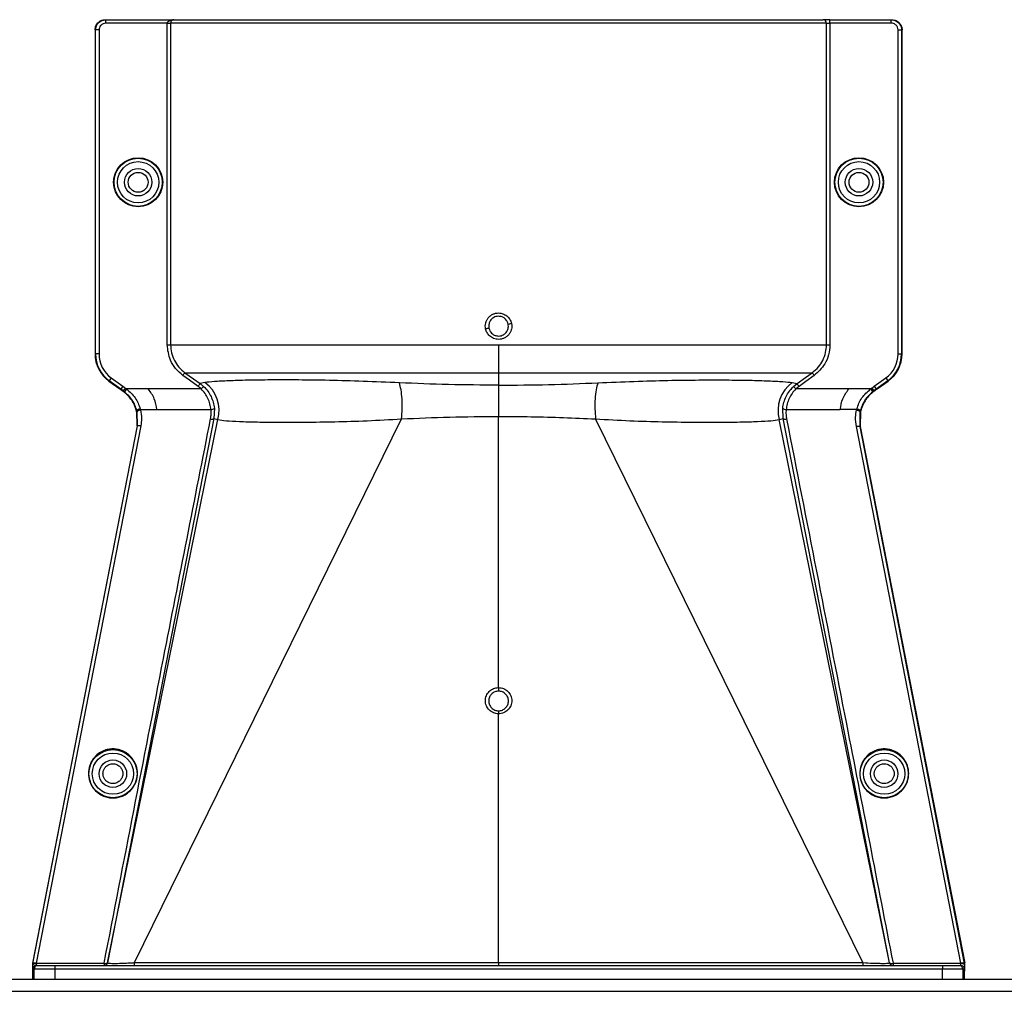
# Model space of a CAD drawing. Header units: inches. Extents: x -3977 to 448, y -4288 to 2176.
# Tile 81 of 206: x -1359 to -1215, y -2988 to -2847. Entities that reach past the tile are written whole.
import ezdxf

# ---------------------------------------------------------------- set-up
doc = ezdxf.new("R2010")
doc.units = ezdxf.units.IN
doc.header["$MEASUREMENT"] = 0

msp = doc.modelspace()

# ---------------------------------------------------------------- linework, layer by layer
at = {"color": 1, "linetype": 'Continuous', "lineweight": 25}
for p, q in [((-1346.367, -2846.698), (-1346.288, -2846.698)), ((-1346.288, -2847.198), (-1346.288, -2846.698)), ((-1346.288, -2846.698), (-1336.386, -2846.698)), ((-1337.335, -2847.198), (-1346.288, -2847.198)), ((-1337.335, -2894.136), (-1337.335, -2847.198)), ((-1337.335, -2847.198), (-1336.836, -2847.198)), ((-1336.836, -2847.198), (-1336.836, -2894.136)), ((-1241.119, -2847.198), (-1336.836, -2847.198)), ((-1336.386, -2846.698), (-1241.619, -2846.698)), ((-1240.62, -2846.698), (-1241.619, -2846.698)), ((-1241.119, -2894.136), (-1241.119, -2847.198)), ((-1241.119, -2847.198), (-1240.62, -2847.198)), ((-1240.62, -2847.198), (-1240.62, -2846.698)), ((-1240.62, -2846.698), (-1231.668, -2846.698)), ((-1240.62, -2847.198), (-1240.62, -2894.136)), ((-1231.668, -2847.198), (-1240.62, -2847.198)), ((-1231.668, -2847.198), (-1231.668, -2846.698)), ((-1231.668, -2846.698), (-1231.589, -2846.698)), ((-1347.788, -2848.198), (-1347.867, -2848.198)), ((-1347.867, -2848.198), (-1347.867, -2895.467)), ((-1347.288, -2848.198), (-1347.788, -2848.198)), ((-1347.788, -2895.467), (-1347.788, -2848.198)), ((-1347.288, -2848.198), (-1347.288, -2895.467)), ((-1230.667, -2895.467), (-1230.667, -2848.198)), ((-1230.667, -2848.198), (-1230.167, -2848.198)), ((-1230.167, -2848.198), (-1230.167, -2895.467)), ((-1230.089, -2848.198), (-1230.167, -2848.198)), ((-1230.089, -2895.467), (-1230.089, -2848.198)), ((-1347.867, -2895.467), (-1347.788, -2895.467)), ((-1347.288, -2895.467), (-1347.788, -2895.467)), ((-1230.667, -2895.467), (-1230.167, -2895.467)), ((-1230.167, -2895.467), (-1230.089, -2895.467)), ((-1288.978, -2898.195), (-1288.978, -2900.013)), ((-1345.833, -2899.436), (-1345.787, -2899.372)), ((-1345.833, -2899.436), (-1344.25, -2900.575)), ((-1345.495, -2898.966), (-1345.787, -2899.372)), ((-1344.102, -2900.584), (-1345.787, -2899.372)), ((-1345.495, -2898.966), (-1343.81, -2900.178)), ((-1331.822, -2899.638), (-1332.535, -2899.786)), ((-1246.133, -2899.638), (-1245.421, -2899.786)), ((-1234.145, -2900.178), (-1232.461, -2898.966)), ((-1232.169, -2899.372), (-1233.854, -2900.584)), ((-1233.706, -2900.575), (-1232.123, -2899.436)), ((-1232.461, -2898.966), (-1232.169, -2899.372)), ((-1232.123, -2899.436), (-1232.169, -2899.372)), ((-1344.102, -2900.584), (-1344.148, -2900.648)), ((-1343.81, -2900.178), (-1344.102, -2900.584)), ((-1343.789, -2900.906), (-1343.743, -2900.843)), ((-1343.451, -2900.437), (-1343.743, -2900.843)), ((-1343.575, -2900.968), (-1343.743, -2900.843)), ((-1343.267, -2900.575), (-1343.575, -2900.969)), ((-1340.097, -2900.575), (-1343.267, -2900.575)), ((-1332.362, -2900.575), (-1340.097, -2900.575)), ((-1332.535, -2899.786), (-1332.019, -2900.212)), ((-1332.362, -2900.575), (-1332.019, -2900.212)), ((-1288.978, -2900.013), (-1288.978, -2904.57)), ((-1245.937, -2900.212), (-1245.421, -2899.786)), ((-1245.937, -2900.212), (-1245.594, -2900.575)), ((-1237.859, -2900.575), (-1245.594, -2900.575)), ((-1234.689, -2900.575), (-1237.859, -2900.575)), ((-1234.689, -2900.575), (-1234.38, -2900.969)), ((-1234.505, -2900.437), (-1234.213, -2900.843)), ((-1234.213, -2900.843), (-1234.38, -2900.968)), ((-1234.213, -2900.843), (-1234.167, -2900.906)), ((-1234.145, -2900.178), (-1233.854, -2900.584)), ((-1233.854, -2900.584), (-1233.808, -2900.648)), ((-1341.753, -2903.742), (-1341.829, -2903.761)), ((-1341.791, -2903.917), (-1341.796, -2903.897)), ((-1341.715, -2903.9), (-1341.791, -2903.917)), ((-1341.744, -2905.957), (-1341.791, -2903.917)), ((-1341.663, -2905.957), (-1341.715, -2903.9)), ((-1341.239, -2903.581), (-1338.852, -2903.581)), ((-1338.852, -2903.581), (-1330.948, -2903.581)), ((-1330.451, -2903.377), (-1330.518, -2904.894)), ((-1247.438, -2904.894), (-1247.505, -2903.377)), ((-1247.008, -2903.581), (-1239.104, -2903.581)), ((-1236.716, -2903.581), (-1239.104, -2903.581)), ((-1236.241, -2903.899), (-1236.277, -2906.045)), ((-1236.241, -2903.9), (-1236.165, -2903.917)), ((-1236.202, -2903.742), (-1236.126, -2903.761)), ((-1236.165, -2903.917), (-1236.195, -2906.047)), ((-1330.518, -2904.894), (-1346.051, -2984.295)), ((-1346.032, -2984.299), (-1329.93, -2905.039)), ((-1342.121, -2984.261), (-1303.143, -2904.941)), ((-1330.518, -2904.894), (-1329.93, -2905.039)), ((-1288.978, -2944.139), (-1288.978, -2904.57)), ((-1235.835, -2984.261), (-1274.813, -2904.941)), ((-1248.025, -2905.039), (-1247.438, -2904.894)), ((-1231.924, -2984.299), (-1248.025, -2905.039)), ((-1231.904, -2984.295), (-1247.438, -2904.894)), ((-1341.743, -2905.957), (-1357, -2984.355)), ((-1356.93, -2984.417), (-1341.662, -2905.957)), ((-1341.178, -2905.929), (-1356.44, -2984.357)), ((-1341.663, -2905.957), (-1341.744, -2905.957)), ((-1341.661, -2905.958), (-1341.662, -2905.957)), ((-1221.515, -2984.357), (-1236.755, -2906.047)), ((-1236.277, -2906.045), (-1236.277, -2906.047)), ((-1236.195, -2906.047), (-1236.276, -2906.047)), ((-1236.276, -2906.047), (-1236.273, -2906.065)), ((-1236.273, -2906.065), (-1221.025, -2984.417)), ((-1236.195, -2906.047), (-1220.956, -2984.355)), ((-1288.978, -2984.249), (-1288.978, -2947.968)), ((-1357, -2984.355), (-1356.964, -2984.399)), ((-1356.979, -2984.479), (-1356.961, -2984.572)), ((-1356.44, -2984.357), (-1346.542, -2984.357)), ((-1346.542, -2984.357), (-1346.542, -2984.699)), ((-1342.121, -2984.261), (-1288.978, -2984.249)), ((-1288.978, -2984.249), (-1235.835, -2984.261)), ((-1288.978, -2984.249), (-1288.978, -2984.699)), ((-1231.414, -2984.357), (-1231.414, -2984.699)), ((-1231.414, -2984.357), (-1221.515, -2984.357)), ((-1220.994, -2984.572), (-1220.976, -2984.479)), ((-1220.956, -2984.355), (-1220.992, -2984.399)), ((-1356.978, -2985.511), (-1356.978, -2986.699)), ((-1356.743, -2985.199), (-1356.953, -2985.199)), ((-1353.743, -2985.199), (-1356.743, -2985.199)), ((-1356.743, -2986.699), (-1356.743, -2985.199)), ((-1356.453, -2984.699), (-1356.243, -2984.699)), ((-1356.243, -2984.699), (-1353.743, -2984.699)), ((-1353.743, -2984.699), (-1224.213, -2984.699)), ((-1353.743, -2984.699), (-1353.743, -2985.199)), ((-1353.743, -2985.199), (-1353.743, -2986.699)), ((-1224.213, -2985.199), (-1353.743, -2985.199)), ((-1224.213, -2984.699), (-1221.713, -2984.699)), ((-1224.213, -2984.699), (-1224.213, -2985.199)), ((-1221.213, -2985.199), (-1224.213, -2985.199)), ((-1224.213, -2986.699), (-1224.213, -2985.199)), ((-1221.713, -2984.699), (-1221.503, -2984.699)), ((-1221.213, -2985.199), (-1221.213, -2986.699)), ((-1221.003, -2985.199), (-1221.213, -2985.199)), ((-1220.977, -2986.699), (-1220.977, -2985.511))]:
    msp.add_line(p, q, dxfattribs=at)
at = {"color": 7, "linetype": 'Continuous', "lineweight": 25}
for p, q in [((-1388.978, -2986.699), (-251.478, -2986.699)), ((-1388.978, -2988.449), (-251.478, -2988.449))]:
    msp.add_line(p, q, dxfattribs=at)
at = {"color": 1, "linetype": 'Continuous', "lineweight": 25, "flags": 128}
for points in [[(-1334.751, -2898.195), (-1333.51, -2899.086), (-1332.535, -2899.786)], [(-1245.421, -2899.786), (-1244.18, -2898.895), (-1243.204, -2898.195)], [(-1332.826, -2900.192), (-1334.067, -2899.301), (-1335.043, -2898.601)], [(-1242.913, -2898.601), (-1244.154, -2899.492), (-1245.13, -2900.192)], [(-1343.743, -2900.843), (-1343.944, -2900.698), (-1344.102, -2900.584)], [(-1343.81, -2900.178), (-1343.609, -2900.323), (-1343.451, -2900.437)], [(-1234.505, -2900.437), (-1234.304, -2900.292), (-1234.145, -2900.178)], [(-1233.854, -2900.584), (-1234.055, -2900.729), (-1234.213, -2900.843)], [(-1341.239, -2903.581), (-1341.338, -2903.606), (-1341.432, -2903.636), (-1341.519, -2903.671), (-1341.593, -2903.708), (-1341.654, -2903.747), (-1341.697, -2903.786), (-1341.721, -2903.822), (-1341.726, -2903.855)], [(-1236.716, -2903.581), (-1236.618, -2903.606), (-1236.524, -2903.636), (-1236.437, -2903.671), (-1236.362, -2903.708), (-1236.302, -2903.747), (-1236.259, -2903.786), (-1236.235, -2903.822), (-1236.23, -2903.855)], [(-1236.165, -2903.917), (-1236.162, -2903.906), (-1236.16, -2903.897)], [(-1288.978, -2944.139), (-1288.978, -2944.22), (-1288.978, -2944.301), (-1288.978, -2944.379), (-1288.978, -2944.452), (-1288.978, -2944.517), (-1288.978, -2944.574), (-1288.978, -2944.62), (-1288.978, -2944.654)], [(-1288.978, -2947.526), (-1288.978, -2947.545), (-1288.978, -2947.577), (-1288.978, -2947.621), (-1288.978, -2947.675), (-1288.978, -2947.739), (-1288.978, -2947.81), (-1288.978, -2947.887), (-1288.978, -2947.968)], [(-1356.44, -2984.357), (-1356.531, -2984.344), (-1356.62, -2984.337), (-1356.701, -2984.336), (-1356.774, -2984.341), (-1356.835, -2984.352), (-1356.883, -2984.369), (-1356.915, -2984.391), (-1356.93, -2984.417)], [(-1346.542, -2984.357), (-1346.45, -2984.371), (-1346.361, -2984.378), (-1346.278, -2984.379), (-1346.205, -2984.373), (-1346.144, -2984.362), (-1346.097, -2984.344), (-1346.066, -2984.322), (-1346.051, -2984.295)], [(-1231.904, -2984.295), (-1231.89, -2984.322), (-1231.859, -2984.344), (-1231.812, -2984.362), (-1231.751, -2984.373), (-1231.677, -2984.379), (-1231.595, -2984.378), (-1231.506, -2984.371), (-1231.414, -2984.357)], [(-1221.025, -2984.417), (-1221.041, -2984.391), (-1221.073, -2984.369), (-1221.121, -2984.352), (-1221.182, -2984.341), (-1221.254, -2984.336), (-1221.336, -2984.337), (-1221.424, -2984.344), (-1221.515, -2984.357)]]:
    msp.add_lwpolyline(points, dxfattribs=at)
at = {"color": 1, "linetype": 'Continuous', "lineweight": 25}
for centre, radius in [((-1341.577, -2870.417), 3.579), ((-1341.577, -2870.417), 3.513), ((-1341.577, -2870.417), 3.013), ((-1236.379, -2870.417), 3.579), ((-1236.379, -2870.417), 3.513), ((-1236.379, -2870.417), 3.013), ((-1341.577, -2870.417), 2), ((-1341.577, -2870.417), 1.45), ((-1236.379, -2870.417), 2), ((-1236.379, -2870.417), 1.45), ((-1345.257, -2956.699), 3.513), ((-1345.257, -2956.699), 3.013), ((-1232.698, -2956.699), 3.513), ((-1232.698, -2956.699), 3.013), ((-1345.257, -2956.699), 2), ((-1232.698, -2956.699), 2)]:
    msp.add_circle(centre, radius, dxfattribs=at)
for centre, radius, start, end in [((-1241.619, -2847.198), 0.5, 359.94503, 89.94492), ((-1292.665, -2865.434), 26.17, 281.21609, 282.30574), ((-1285.29, -2917.38), 26.168, 101.21699, 102.30669), ((-1342.977, -2895.467), 4.89, 180, 234.26784), ((-1342.977, -2895.467), 4.811, 180, 234.26784), ((-1342.977, -2895.467), 4.311, 180, 234.26784), ((-1234.979, -2895.467), 4.311, 305.73216, 0), ((-1234.979, -2895.467), 4.811, 305.73216, 0), ((-1234.979, -2895.467), 4.89, 305.73216, 0), ((-1334.814, -2903.717), 5.059, 344.8578, 53.75042), ((-1243.142, -2903.717), 5.059, 126.24958, 195.1422), ((-1330.9, -2902.989), 0.594, 265.42126, 319.21574), ((-1247.055, -2902.989), 0.594, 220.78426, 274.57874), ((-1346.542, -2984.199), 0.5, 270, 348.98281), ((-1346.522, -2984.199), 0.5, 270.00007, 348.45222), ((-1390.834, -2984.362), 48.713, 359.6031, 0.11861), ((-1231.434, -2984.199), 0.5, 191.54763, 269.99993), ((-1231.414, -2984.199), 0.5, 191.01719, 270), ((-1356.453, -2985.199), 0.5, 90.00109, 180.00109), ((-1356.243, -2985.199), 0.5, 90.00109, 180.00109), ((-1221.713, -2985.199), 0.5, 359.99891, 89.99891), ((-1221.503, -2985.199), 0.5, 359.99891, 89.99891)]:
    msp.add_arc(centre, radius, start, end, dxfattribs=at)
for points, knots in [([(-1347.867, -2848.198), (-1347.841, -2847.986), (-1347.785, -2847.543), (-1347.38, -2847.04), (-1346.875, -2846.747), (-1346.532, -2846.714), (-1346.367, -2846.698)], [0, 0, 0, 0, 0.2702426, 0.562405, 0.7897212, 1, 1, 1, 1]), ([(-1347.788, -2848.198), (-1347.774, -2848.042), (-1347.743, -2847.703), (-1347.52, -2847.308), (-1347.245, -2847.028), (-1346.971, -2846.85), (-1346.646, -2846.723), (-1346.41, -2846.707), (-1346.288, -2846.698)], [0, 0, 0, 0, 0.198614, 0.4310038, 0.5604779, 0.6984728, 0.8449823, 1, 1, 1, 1]), ([(-1346.288, -2847.198), (-1346.43, -2847.216), (-1346.725, -2847.252), (-1347.06, -2847.523), (-1347.256, -2847.859), (-1347.278, -2848.088), (-1347.288, -2848.198)], [0, 0, 0, 0, 0.27028, 0.5624538, 0.7897516, 1, 1, 1, 1]), ([(-1337.335, -2847.198), (-1337.333, -2847.178), (-1337.329, -2847.134), (-1337.287, -2847.042), (-1337.166, -2846.903), (-1336.864, -2846.731), (-1336.576, -2846.711), (-1336.386, -2846.698)], [0, 0, 0, 0, 0.0479246, 0.1026916, 0.2412231, 0.4988982, 1, 1, 1, 1]), ([(-1336.386, -2846.698), (-1336.476, -2846.712), (-1336.596, -2846.73), (-1336.729, -2846.865), (-1336.79, -2846.964), (-1336.822, -2847.062), (-1336.835, -2847.141), (-1336.836, -2847.179), (-1336.836, -2847.198)], [0, 0, 0, 0, 0.4992636, 0.6657709, 0.8008939, 0.9091466, 0.9560088, 1, 1, 1, 1]), ([(-1231.668, -2846.698), (-1231.546, -2846.707), (-1231.309, -2846.723), (-1230.984, -2846.85), (-1230.711, -2847.028), (-1230.436, -2847.308), (-1230.213, -2847.703), (-1230.182, -2848.042), (-1230.167, -2848.198)], [0, 0, 0, 0, 0.1550199, 0.3015309, 0.4395266, 0.569001, 0.8013897, 1, 1, 1, 1]), ([(-1230.667, -2848.198), (-1230.685, -2848.056), (-1230.722, -2847.762), (-1230.992, -2847.426), (-1231.329, -2847.231), (-1231.558, -2847.209), (-1231.668, -2847.198)], [0, 0, 0, 0, 0.2702426, 0.562405, 0.7897212, 1, 1, 1, 1]), ([(-1231.589, -2846.698), (-1231.376, -2846.725), (-1230.934, -2846.78), (-1230.431, -2847.185), (-1230.138, -2847.69), (-1230.105, -2848.033), (-1230.089, -2848.198)], [0, 0, 0, 0, 0.27028002, 0.56245376, 0.78975162, 1, 1, 1, 1]), ([(-1290.868, -2891.814), (-1290.889, -2891.672), (-1290.932, -2891.386), (-1290.869, -2890.954), (-1290.726, -2890.547), (-1290.492, -2890.186), (-1290.186, -2889.885), (-1289.818, -2889.661), (-1289.409, -2889.511), (-1289.121, -2889.493), (-1288.978, -2889.484)], [0, 0, 0, 0, 0.1250508, 0.2514032, 0.37648, 0.50029, 0.623935, 0.7489022, 0.8749531, 1, 1, 1, 1]), ([(-1288.978, -2889.484), (-1288.759, -2889.507), (-1288.324, -2889.554), (-1287.753, -2889.896), (-1287.296, -2890.378), (-1287.157, -2890.794), (-1287.088, -2891.002)], [0, 0, 0, 0, 0.2506677, 0.5002572, 0.7496434, 1, 1, 1, 1]), ([(-1288.978, -2889.965), (-1289.108, -2889.975), (-1289.352, -2889.994), (-1289.749, -2890.164), (-1290.075, -2890.439), (-1290.281, -2890.778), (-1290.385, -2891.077), (-1290.429, -2891.386), (-1290.397, -2891.602), (-1290.381, -2891.712)], [0, 0, 0, 0, 0.1514392, 0.2849996, 0.4995211, 0.6401034, 0.7446468, 0.8700183, 1, 1, 1, 1]), ([(-1287.575, -2891.104), (-1287.612, -2890.98), (-1287.676, -2890.77), (-1287.855, -2890.495), (-1288.097, -2890.247), (-1288.476, -2890.018), (-1288.802, -2889.984), (-1288.978, -2889.965)], [0, 0, 0, 0, 0.1982573, 0.33634484, 0.5005148, 0.73009809, 1, 1, 1, 1]), ([(-1287.088, -2891.002), (-1287.066, -2891.144), (-1287.023, -2891.429), (-1287.083, -2891.86), (-1287.228, -2892.267), (-1287.464, -2892.629), (-1287.771, -2892.933), (-1288.14, -2893.158), (-1288.548, -2893.305), (-1288.834, -2893.323), (-1288.978, -2893.332)], [0, 0, 0, 0, 0.1252765, 0.2506033, 0.3754711, 0.5004033, 0.6251346, 0.7500235, 0.874976, 1, 1, 1, 1]), ([(-1288.978, -2892.851), (-1288.848, -2892.841), (-1288.604, -2892.822), (-1288.207, -2892.652), (-1287.881, -2892.377), (-1287.675, -2892.039), (-1287.571, -2891.739), (-1287.527, -2891.431), (-1287.559, -2891.214), (-1287.575, -2891.104)], [0, 0, 0, 0, 0.1513707, 0.2848656, 0.4992611, 0.6397711, 0.7442765, 0.8697489, 1, 1, 1, 1]), ([(-1288.978, -2893.332), (-1289.223, -2893.305), (-1289.712, -2893.251), (-1290.294, -2892.862), (-1290.696, -2892.368), (-1290.811, -2891.998), (-1290.868, -2891.814)], [0, 0, 0, 0, 0.2795737, 0.5590905, 0.7794833, 1, 1, 1, 1]), ([(-1290.381, -2891.712), (-1290.343, -2891.836), (-1290.28, -2892.046), (-1290.1, -2892.321), (-1289.859, -2892.569), (-1289.48, -2892.797), (-1289.154, -2892.832), (-1288.978, -2892.851)], [0, 0, 0, 0, 0.1983237, 0.3364496, 0.5006588, 0.7301678, 1, 1, 1, 1]), ([(-1335.043, -2898.601), (-1335.415, -2898.286), (-1336.158, -2897.657), (-1337.09, -2896.148), (-1337.242, -2894.899), (-1337.335, -2894.136)], [0, 0, 0, 0, 0.2811139, 0.5612738, 1, 1, 1, 1]), ([(-1336.836, -2894.136), (-1336.809, -2894.53), (-1336.755, -2895.32), (-1336.322, -2896.434), (-1335.668, -2897.437), (-1335.057, -2897.942), (-1334.751, -2898.195)], [0, 0, 0, 0, 0.2494565, 0.4996465, 0.7495447, 1, 1, 1, 1]), ([(-1288.978, -2894.136), (-1288.978, -2894.572), (-1288.978, -2895.455), (-1288.978, -2896.944), (-1288.978, -2897.723), (-1288.978, -2898.195)], [0, 0, 0, 0, 0.2771716, 0.5621798, 1, 1, 1, 1]), ([(-1243.204, -2898.195), (-1242.881, -2897.925), (-1242.269, -2897.416), (-1241.614, -2896.394), (-1241.196, -2895.299), (-1241.144, -2894.512), (-1241.119, -2894.136)], [0, 0, 0, 0, 0.2658061, 0.501977, 0.7618756, 1, 1, 1, 1]), ([(-1240.62, -2894.136), (-1240.659, -2894.622), (-1240.737, -2895.593), (-1241.421, -2897.229), (-1242.348, -2898.081), (-1242.913, -2898.601)], [0, 0, 0, 0, 0.2811316, 0.561264, 1, 1, 1, 1]), ([(-1335.043, -2898.601), (-1335.007, -2898.551), (-1334.932, -2898.447), (-1334.836, -2898.312), (-1334.767, -2898.217), (-1334.757, -2898.202), (-1334.751, -2898.195)], [0, 0, 0, 0, 0.2405929, 0.5000004, 0.7594076, 1, 1, 1, 1]), ([(-1334.751, -2898.195), (-1334.558, -2898.195), (-1334.171, -2898.195), (-1332.684, -2898.195), (-1330.566, -2898.195), (-1327.776, -2898.195), (-1324.38, -2898.195), (-1320.428, -2898.195), (-1315.977, -2898.195), (-1311.105, -2898.195), (-1305.881, -2898.195), (-1300.39, -2898.195), (-1294.727, -2898.195), (-1290.89, -2898.195), (-1288.978, -2898.195)], [0, 0, 0, 0, 0.083095, 0.1664705, 0.2500634, 0.333088, 0.4166003, 0.5000613, 0.5831429, 0.6668363, 0.750036, 0.83337, 0.916921, 1, 1, 1, 1]), ([(-1288.978, -2898.195), (-1287.065, -2898.195), (-1283.229, -2898.195), (-1277.565, -2898.195), (-1272.075, -2898.195), (-1266.851, -2898.195), (-1261.979, -2898.195), (-1257.528, -2898.195), (-1253.576, -2898.195), (-1250.18, -2898.195), (-1247.39, -2898.195), (-1245.272, -2898.195), (-1243.785, -2898.195), (-1243.398, -2898.195), (-1243.204, -2898.195)], [0, 0, 0, 0, 0.083079, 0.16663, 0.249964, 0.3331637, 0.4168571, 0.4999387, 0.5833997, 0.666912, 0.7499366, 0.8335295, 0.916905, 1, 1, 1, 1]), ([(-1243.204, -2898.195), (-1243.199, -2898.202), (-1243.188, -2898.217), (-1243.12, -2898.312), (-1243.023, -2898.447), (-1242.949, -2898.551), (-1242.913, -2898.601)], [0, 0, 0, 0, 0.2405923, 0.4999996, 0.7594071, 1, 1, 1, 1]), ([(-1303.459, -2899.676), (-1305.241, -2899.598), (-1308.801, -2899.444), (-1313.752, -2899.312), (-1318.276, -2899.25), (-1322.282, -2899.25), (-1325.697, -2899.297), (-1328.463, -2899.381), (-1330.6, -2899.492), (-1331.414, -2899.589), (-1331.822, -2899.638)], [0, 0, 0, 0, 0.1249315, 0.2494845, 0.3748502, 0.499357, 0.6247516, 0.7493071, 0.874271, 1, 1, 1, 1]), ([(-1288.978, -2900.013), (-1291.426, -2899.999), (-1296.323, -2899.97), (-1301.08, -2899.774), (-1303.459, -2899.676)], [0, 0, 0, 0, 0.4998757, 1, 1, 1, 1]), ([(-1303.143, -2904.941), (-1303.102, -2904.46), (-1303.018, -2903.476), (-1303.048, -2901.987), (-1303.189, -2900.639), (-1303.37, -2899.992), (-1303.459, -2899.676)], [0, 0, 0, 0, 0.244363, 0.5000001, 0.7556372, 1, 1, 1, 1]), ([(-1288.978, -2900.013), (-1286.53, -2899.999), (-1281.633, -2899.97), (-1276.876, -2899.774), (-1274.497, -2899.676)], [0, 0, 0, 0, 0.4998757, 1, 1, 1, 1]), ([(-1274.497, -2899.676), (-1274.586, -2899.992), (-1274.767, -2900.639), (-1274.908, -2901.987), (-1274.937, -2903.476), (-1274.854, -2904.46), (-1274.813, -2904.941)], [0, 0, 0, 0, 0.2443628, 0.4999999, 0.755637, 1, 1, 1, 1]), ([(-1274.497, -2899.676), (-1272.714, -2899.598), (-1269.154, -2899.444), (-1264.204, -2899.312), (-1259.68, -2899.25), (-1255.674, -2899.25), (-1252.258, -2899.297), (-1249.493, -2899.381), (-1247.355, -2899.492), (-1246.542, -2899.589), (-1246.133, -2899.638)], [0, 0, 0, 0, 0.1249315, 0.2494845, 0.3748502, 0.499357, 0.6247516, 0.7493071, 0.874271, 1, 1, 1, 1]), ([(-1344.148, -2900.648), (-1344.167, -2900.634), (-1344.201, -2900.61), (-1344.235, -2900.586), (-1344.25, -2900.575)], [0, 0, 0, 0, 0.56, 1, 1, 1, 1]), ([(-1344.148, -2900.648), (-1344.081, -2900.696), (-1343.961, -2900.782), (-1343.842, -2900.869), (-1343.789, -2900.906)], [0, 0, 0, 0, 0.5599992, 1, 1, 1, 1]), ([(-1341.835, -2903.739), (-1341.925, -2903.462), (-1342.173, -2902.693), (-1342.839, -2901.682), (-1343.521, -2901.125), (-1343.789, -2900.906)], [0, 0, 0, 0, 0.2548715, 0.7080318, 1, 1, 1, 1]), ([(-1341.753, -2903.742), (-1341.939, -2903.212), (-1342.308, -2902.154), (-1343.154, -2901.363), (-1343.575, -2900.969)], [0, 0, 0, 0, 0.50129885, 1, 1, 1, 1]), ([(-1343.451, -2900.437), (-1343.416, -2900.462), (-1343.354, -2900.507), (-1343.294, -2900.554), (-1343.267, -2900.575)], [0, 0, 0, 0, 0.5600001, 1, 1, 1, 1]), ([(-1343.267, -2900.575), (-1342.808, -2900.98), (-1341.889, -2901.792), (-1341.475, -2902.911), (-1341.268, -2903.471)], [0, 0, 0, 0, 0.4994719, 1, 1, 1, 1]), ([(-1338.852, -2903.581), (-1338.931, -2903.037), (-1339.089, -2901.95), (-1339.761, -2901.033), (-1340.097, -2900.575)], [0, 0, 0, 0, 0.5005188, 1, 1, 1, 1]), ([(-1332.826, -2900.192), (-1332.79, -2900.142), (-1332.716, -2900.038), (-1332.619, -2899.904), (-1332.551, -2899.809), (-1332.54, -2899.793), (-1332.535, -2899.786)], [0, 0, 0, 0, 0.24061658, 0.5, 0.75938342, 1, 1, 1, 1]), ([(-1332.362, -2900.575), (-1332.445, -2900.499), (-1332.594, -2900.364), (-1332.755, -2900.245), (-1332.826, -2900.192)], [0, 0, 0, 0, 0.55993359, 1, 1, 1, 1]), ([(-1330.948, -2903.581), (-1330.989, -2903.305), (-1331.071, -2902.757), (-1331.372, -2901.957), (-1331.791, -2901.21), (-1332.171, -2900.787), (-1332.362, -2900.575)], [0, 0, 0, 0, 0.25370702, 0.50352972, 0.75187197, 1, 1, 1, 1]), ([(-1332.019, -2900.212), (-1331.808, -2900.433), (-1331.386, -2900.874), (-1330.922, -2901.663), (-1330.588, -2902.506), (-1330.496, -2903.086), (-1330.451, -2903.377)], [0, 0, 0, 0, 0.2511042, 0.5011367, 0.750364, 1, 1, 1, 1]), ([(-1247.505, -2903.377), (-1247.459, -2903.086), (-1247.368, -2902.506), (-1247.034, -2901.663), (-1246.569, -2900.875), (-1246.148, -2900.433), (-1245.937, -2900.212)], [0, 0, 0, 0, 0.2493782, 0.4989473, 0.7486214, 1, 1, 1, 1]), ([(-1245.594, -2900.575), (-1245.784, -2900.787), (-1246.165, -2901.211), (-1246.584, -2901.957), (-1246.884, -2902.757), (-1246.967, -2903.305), (-1247.008, -2903.581)], [0, 0, 0, 0, 0.24840634, 0.49638607, 0.7465528, 1, 1, 1, 1]), ([(-1245.13, -2900.192), (-1245.22, -2900.259), (-1245.381, -2900.379), (-1245.529, -2900.515), (-1245.594, -2900.575)], [0, 0, 0, 0, 0.5599336, 1, 1, 1, 1]), ([(-1245.421, -2899.786), (-1245.416, -2899.793), (-1245.405, -2899.809), (-1245.337, -2899.904), (-1245.24, -2900.038), (-1245.165, -2900.142), (-1245.13, -2900.192)], [0, 0, 0, 0, 0.24061658, 0.5, 0.75938342, 1, 1, 1, 1]), ([(-1239.104, -2903.581), (-1239.025, -2903.037), (-1238.867, -2901.95), (-1238.195, -2901.033), (-1237.859, -2900.575)], [0, 0, 0, 0, 0.5005188, 1, 1, 1, 1]), ([(-1236.688, -2903.471), (-1236.597, -2903.196), (-1236.416, -2902.646), (-1235.824, -2901.594), (-1235.143, -2900.983), (-1234.689, -2900.575)], [0, 0, 0, 0, 0.2482305, 0.4976106, 1, 1, 1, 1]), ([(-1234.38, -2900.969), (-1234.802, -2901.363), (-1235.648, -2902.155), (-1236.017, -2903.212), (-1236.202, -2903.742)], [0, 0, 0, 0, 0.4988498, 1, 1, 1, 1]), ([(-1234.167, -2900.906), (-1234.403, -2901.096), (-1235.063, -2901.627), (-1235.754, -2902.623), (-1236.019, -2903.431), (-1236.12, -2903.739)], [0, 0, 0, 0, 0.25634584, 0.71667554, 1, 1, 1, 1]), ([(-1234.689, -2900.575), (-1234.655, -2900.549), (-1234.594, -2900.502), (-1234.532, -2900.457), (-1234.505, -2900.437)], [0, 0, 0, 0, 0.55999986, 1, 1, 1, 1]), ([(-1233.808, -2900.648), (-1233.875, -2900.696), (-1233.994, -2900.782), (-1234.114, -2900.869), (-1234.167, -2900.906)], [0, 0, 0, 0, 0.55999924, 1, 1, 1, 1]), ([(-1233.706, -2900.575), (-1233.725, -2900.589), (-1233.759, -2900.613), (-1233.793, -2900.637), (-1233.808, -2900.648)], [0, 0, 0, 0, 0.56, 1, 1, 1, 1]), ([(-1341.829, -2903.761), (-1341.831, -2903.757), (-1341.832, -2903.749), (-1341.834, -2903.742), (-1341.835, -2903.739)], [0, 0, 0, 0, 0.56, 1, 1, 1, 1]), ([(-1341.796, -2903.897), (-1341.802, -2903.872), (-1341.813, -2903.826), (-1341.825, -2903.781), (-1341.829, -2903.761)], [0, 0, 0, 0, 0.5599961, 1, 1, 1, 1]), ([(-1341.268, -2903.471), (-1341.331, -2903.487), (-1341.428, -2903.512), (-1341.544, -2903.559), (-1341.624, -2903.598), (-1341.686, -2903.638), (-1341.745, -2903.689), (-1341.75, -2903.721), (-1341.753, -2903.742)], [0, 0, 0, 0, 0.23868947, 0.36785995, 0.49998491, 0.63211218, 0.76128919, 1, 1, 1, 1]), ([(-1341.726, -2903.855), (-1341.731, -2903.834), (-1341.74, -2903.796), (-1341.749, -2903.758), (-1341.753, -2903.742)], [0, 0, 0, 0, 0.5599997, 1, 1, 1, 1]), ([(-1341.715, -2903.9), (-1341.717, -2903.891), (-1341.72, -2903.877), (-1341.724, -2903.862), (-1341.726, -2903.855)], [0, 0, 0, 0, 0.56, 1, 1, 1, 1]), ([(-1341.228, -2903.629), (-1341.271, -2903.639), (-1341.358, -2903.66), (-1341.477, -2903.702), (-1341.573, -2903.747), (-1341.658, -2903.8), (-1341.712, -2903.853), (-1341.714, -2903.886), (-1341.715, -2903.899)], [0, 0, 0, 0, 0.1658539, 0.3297583, 0.4844222, 0.6242747, 0.8482139, 1, 1, 1, 1]), ([(-1341.268, -2903.471), (-1341.263, -2903.491), (-1341.255, -2903.521), (-1341.246, -2903.554), (-1341.242, -2903.569), (-1341.241, -2903.576), (-1341.24, -2903.579), (-1341.24, -2903.58), (-1341.239, -2903.581)], [0, 0, 0, 0, 0.5599996, 0.80639976, 0.91481593, 0.96251902, 0.98350837, 1, 1, 1, 1]), ([(-1341.239, -2903.581), (-1341.237, -2903.59), (-1341.233, -2903.606), (-1341.229, -2903.622), (-1341.228, -2903.629)], [0, 0, 0, 0, 0.56, 1, 1, 1, 1]), ([(-1341.228, -2903.629), (-1341.155, -2904.057), (-1341.026, -2904.823), (-1341.132, -2905.591), (-1341.178, -2905.929)], [0, 0, 0, 0, 0.5594452, 1, 1, 1, 1]), ([(-1331.006, -2904.945), (-1330.966, -2904.692), (-1330.896, -2904.238), (-1330.932, -2903.782), (-1330.948, -2903.581)], [0, 0, 0, 0, 0.55968395, 1, 1, 1, 1]), ([(-1247.008, -2903.581), (-1247.026, -2903.837), (-1247.057, -2904.294), (-1246.983, -2904.746), (-1246.95, -2904.945)], [0, 0, 0, 0, 0.5596825, 1, 1, 1, 1]), ([(-1236.755, -2906.047), (-1236.82, -2905.594), (-1236.935, -2904.786), (-1236.791, -2903.982), (-1236.728, -2903.629)], [0, 0, 0, 0, 0.5600915, 1, 1, 1, 1]), ([(-1236.728, -2903.629), (-1236.726, -2903.62), (-1236.722, -2903.604), (-1236.718, -2903.588), (-1236.716, -2903.581)], [0, 0, 0, 0, 0.56, 1, 1, 1, 1]), ([(-1236.728, -2903.629), (-1236.665, -2903.645), (-1236.568, -2903.669), (-1236.451, -2903.715), (-1236.372, -2903.754), (-1236.309, -2903.795), (-1236.25, -2903.846), (-1236.245, -2903.878), (-1236.241, -2903.899)], [0, 0, 0, 0, 0.2385157, 0.3676197, 0.4997095, 0.6318421, 0.7610692, 1, 1, 1, 1]), ([(-1236.716, -2903.581), (-1236.711, -2903.56), (-1236.701, -2903.523), (-1236.692, -2903.487), (-1236.688, -2903.471)], [0, 0, 0, 0, 0.5599997, 1, 1, 1, 1]), ([(-1236.688, -2903.471), (-1236.625, -2903.487), (-1236.528, -2903.513), (-1236.412, -2903.56), (-1236.333, -2903.6), (-1236.27, -2903.64), (-1236.212, -2903.69), (-1236.206, -2903.721), (-1236.202, -2903.742)], [0, 0, 0, 0, 0.23849432, 0.36760227, 0.49970145, 0.6318447, 0.76107908, 1, 1, 1, 1]), ([(-1236.23, -2903.855), (-1236.232, -2903.864), (-1236.236, -2903.878), (-1236.239, -2903.893), (-1236.241, -2903.9)], [0, 0, 0, 0, 0.5600001, 1, 1, 1, 1]), ([(-1236.202, -2903.742), (-1236.208, -2903.763), (-1236.217, -2903.801), (-1236.226, -2903.839), (-1236.23, -2903.855)], [0, 0, 0, 0, 0.5599999, 1, 1, 1, 1]), ([(-1236.126, -2903.761), (-1236.133, -2903.786), (-1236.144, -2903.832), (-1236.155, -2903.877), (-1236.16, -2903.897)], [0, 0, 0, 0, 0.5599989, 1, 1, 1, 1]), ([(-1236.126, -2903.761), (-1236.125, -2903.757), (-1236.123, -2903.749), (-1236.121, -2903.742), (-1236.12, -2903.739)], [0, 0, 0, 0, 0.5600046, 1, 1, 1, 1]), ([(-1346.542, -2984.357), (-1343.66, -2969.531), (-1338.514, -2943.054), (-1333.3, -2916.59), (-1331.006, -2904.945)], [0, 0, 0, 0, 0.5600002, 1, 1, 1, 1]), ([(-1331.006, -2904.945), (-1330.948, -2904.954), (-1330.83, -2904.971), (-1330.673, -2904.968), (-1330.557, -2904.942), (-1330.531, -2904.91), (-1330.518, -2904.894)], [0, 0, 0, 0, 0.2416333, 0.5000023, 0.75837, 1, 1, 1, 1]), ([(-1329.93, -2905.039), (-1329.568, -2905.098), (-1328.843, -2905.215), (-1326.873, -2905.324), (-1324.284, -2905.396), (-1321.056, -2905.429), (-1317.247, -2905.421), (-1312.936, -2905.356), (-1308.213, -2905.225), (-1304.835, -2905.036), (-1303.143, -2904.941)], [0, 0, 0, 0, 0.1262089, 0.2517996, 0.3769778, 0.5028028, 0.6273666, 0.7523059, 0.8759962, 1, 1, 1, 1]), ([(-1303.143, -2904.941), (-1300.807, -2904.838), (-1296.147, -2904.631), (-1291.364, -2904.59), (-1288.978, -2904.57)], [0, 0, 0, 0, 0.5012682, 1, 1, 1, 1]), ([(-1288.978, -2904.57), (-1287.39, -2904.579), (-1284.212, -2904.598), (-1279.468, -2904.737), (-1276.367, -2904.873), (-1274.813, -2904.941)], [0, 0, 0, 0, 0.33237146, 0.66540461, 1, 1, 1, 1]), ([(-1274.813, -2904.941), (-1273.121, -2905.036), (-1269.743, -2905.225), (-1265.02, -2905.356), (-1260.709, -2905.421), (-1256.9, -2905.429), (-1253.672, -2905.396), (-1251.083, -2905.324), (-1249.112, -2905.215), (-1248.388, -2905.098), (-1248.025, -2905.039)], [0, 0, 0, 0, 0.1240038, 0.2476941, 0.3726334, 0.4971972, 0.6230222, 0.7482004, 0.8737911, 1, 1, 1, 1]), ([(-1247.438, -2904.894), (-1247.425, -2904.91), (-1247.398, -2904.942), (-1247.282, -2904.968), (-1247.126, -2904.971), (-1247.007, -2904.954), (-1246.95, -2904.945)], [0, 0, 0, 0, 0.24163, 0.4999977, 0.7583668, 1, 1, 1, 1]), ([(-1246.95, -2904.945), (-1244.034, -2919.766), (-1238.827, -2946.232), (-1233.679, -2972.708), (-1231.414, -2984.357)], [0, 0, 0, 0, 0.5599998, 1, 1, 1, 1]), ([(-1341.662, -2905.957), (-1341.65, -2905.944), (-1341.626, -2905.916), (-1341.512, -2905.896), (-1341.355, -2905.897), (-1341.236, -2905.919), (-1341.178, -2905.929)], [0, 0, 0, 0, 0.23220934, 0.49475558, 0.75646082, 1, 1, 1, 1]), ([(-1236.276, -2906.047), (-1236.284, -2906.047), (-1236.299, -2906.047), (-1236.389, -2906.047), (-1236.484, -2906.047), (-1236.567, -2906.047), (-1236.659, -2906.047), (-1236.723, -2906.047), (-1236.755, -2906.047)], [0, 0, 0, 0, 0.2495449, 0.4986438, 0.6222794, 0.7466343, 0.8723379, 1, 1, 1, 1]), ([(-1288.978, -2947.968), (-1289.23, -2947.939), (-1289.734, -2947.881), (-1290.374, -2947.439), (-1290.802, -2946.807), (-1290.953, -2946.055), (-1290.803, -2945.302), (-1290.375, -2944.669), (-1289.734, -2944.225), (-1289.23, -2944.168), (-1288.978, -2944.139)], [0, 0, 0, 0, 0.1250591, 0.2500084, 0.3749013, 0.4997903, 0.624728, 0.7497694, 0.8748397, 1, 1, 1, 1]), ([(-1288.978, -2944.139), (-1288.726, -2944.167), (-1288.222, -2944.225), (-1287.582, -2944.668), (-1287.154, -2945.3), (-1287.003, -2946.052), (-1287.153, -2946.805), (-1287.581, -2947.438), (-1288.221, -2947.881), (-1288.726, -2947.939), (-1288.978, -2947.968)], [0, 0, 0, 0, 0.1250597, 0.2500089, 0.3749009, 0.4997891, 0.624727, 0.749769, 0.8748397, 1, 1, 1, 1]), ([(-1288.978, -2944.654), (-1289.167, -2944.676), (-1289.545, -2944.719), (-1290.025, -2945.052), (-1290.346, -2945.527), (-1290.458, -2946.091), (-1290.345, -2946.655), (-1290.024, -2947.129), (-1289.544, -2947.461), (-1289.167, -2947.504), (-1288.978, -2947.526)], [0, 0, 0, 0, 0.1251583, 0.2502283, 0.3752704, 0.5002105, 0.6251014, 0.7499947, 0.8749427, 1, 1, 1, 1]), ([(-1288.978, -2947.526), (-1288.789, -2947.504), (-1288.411, -2947.461), (-1287.93, -2947.129), (-1287.61, -2946.654), (-1287.498, -2946.09), (-1287.611, -2945.526), (-1287.931, -2945.051), (-1288.411, -2944.719), (-1288.789, -2944.676), (-1288.978, -2944.654)], [0, 0, 0, 0, 0.1251587, 0.2502289, 0.3752708, 0.5002105, 0.6251013, 0.7499948, 0.8749429, 1, 1, 1, 1]), ([(-1345.257, -2953.09), (-1345.474, -2953.101), (-1345.946, -2953.126), (-1346.688, -2953.355), (-1347.468, -2953.799), (-1348.188, -2954.523), (-1348.709, -2955.512), (-1348.901, -2956.668), (-1348.709, -2957.824), (-1348.188, -2958.812), (-1347.468, -2959.536), (-1346.688, -2959.98), (-1345.946, -2960.209), (-1345.474, -2960.234), (-1345.257, -2960.246)], [0, 0, 0, 0, 0.0563088, 0.1228337, 0.2009914, 0.2913219, 0.3924061, 0.5, 0.6075939, 0.7086781, 0.7990086, 0.8771663, 0.9436912, 1, 1, 1, 1]), ([(-1345.257, -2960.246), (-1345.041, -2960.234), (-1344.569, -2960.209), (-1343.827, -2959.98), (-1343.047, -2959.536), (-1342.327, -2958.812), (-1341.806, -2957.824), (-1341.614, -2956.668), (-1341.806, -2955.512), (-1342.327, -2954.523), (-1343.047, -2953.799), (-1343.827, -2953.355), (-1344.569, -2953.126), (-1345.041, -2953.101), (-1345.257, -2953.09)], [0, 0, 0, 0, 0.0563088, 0.1228337, 0.2009914, 0.2913219, 0.3924061, 0.5, 0.6075939, 0.7086781, 0.7990086, 0.8771663, 0.9436912, 1, 1, 1, 1]), ([(-1232.698, -2953.09), (-1232.915, -2953.101), (-1233.387, -2953.126), (-1234.129, -2953.355), (-1234.909, -2953.799), (-1235.629, -2954.523), (-1236.15, -2955.512), (-1236.341, -2956.668), (-1236.15, -2957.824), (-1235.629, -2958.812), (-1234.909, -2959.536), (-1234.129, -2959.98), (-1233.387, -2960.209), (-1232.915, -2960.234), (-1232.698, -2960.246)], [0, 0, 0, 0, 0.0563088, 0.1228337, 0.2009914, 0.2913219, 0.3924061, 0.5, 0.6075939, 0.7086781, 0.7990086, 0.8771663, 0.9436912, 1, 1, 1, 1]), ([(-1232.698, -2960.246), (-1232.482, -2960.234), (-1232.01, -2960.209), (-1231.268, -2959.98), (-1230.487, -2959.536), (-1229.768, -2958.812), (-1229.247, -2957.824), (-1229.055, -2956.668), (-1229.247, -2955.512), (-1229.768, -2954.523), (-1230.487, -2953.799), (-1231.268, -2953.355), (-1232.01, -2953.126), (-1232.482, -2953.101), (-1232.698, -2953.09)], [0, 0, 0, 0, 0.0563088, 0.1228337, 0.2009914, 0.2913219, 0.3924061, 0.5, 0.6075939, 0.7086781, 0.7990086, 0.8771663, 0.9436912, 1, 1, 1, 1]), ([(-1345.257, -2958.149), (-1345.345, -2958.144), (-1345.536, -2958.134), (-1345.837, -2958.041), (-1346.153, -2957.861), (-1346.445, -2957.568), (-1346.656, -2957.168), (-1346.734, -2956.699), (-1346.656, -2956.231), (-1346.445, -2955.83), (-1346.153, -2955.537), (-1345.837, -2955.357), (-1345.536, -2955.264), (-1345.345, -2955.254), (-1345.257, -2955.249)], [0, 0, 0, 0, 0.0563099, 0.1228359, 0.2009943, 0.2913249, 0.3924079, 0.5, 0.6075921, 0.7086751, 0.7990057, 0.8771641, 0.9436901, 1, 1, 1, 1]), ([(-1345.257, -2955.249), (-1345.17, -2955.254), (-1344.979, -2955.264), (-1344.678, -2955.357), (-1344.362, -2955.537), (-1344.07, -2955.83), (-1343.859, -2956.231), (-1343.781, -2956.699), (-1343.859, -2957.168), (-1344.07, -2957.568), (-1344.362, -2957.861), (-1344.678, -2958.041), (-1344.979, -2958.134), (-1345.17, -2958.144), (-1345.257, -2958.149)], [0, 0, 0, 0, 0.0563099, 0.1228359, 0.2009943, 0.2913249, 0.3924079, 0.5, 0.6075921, 0.7086751, 0.7990057, 0.8771641, 0.9436901, 1, 1, 1, 1]), ([(-1232.698, -2958.149), (-1232.786, -2958.144), (-1232.977, -2958.134), (-1233.278, -2958.041), (-1233.594, -2957.861), (-1233.886, -2957.568), (-1234.097, -2957.168), (-1234.175, -2956.699), (-1234.097, -2956.231), (-1233.886, -2955.83), (-1233.594, -2955.537), (-1233.278, -2955.357), (-1232.977, -2955.264), (-1232.786, -2955.254), (-1232.698, -2955.249)], [0, 0, 0, 0, 0.0563099, 0.1228359, 0.2009943, 0.2913249, 0.3924079, 0.5, 0.6075921, 0.7086751, 0.7990057, 0.8771641, 0.9436901, 1, 1, 1, 1]), ([(-1232.698, -2955.249), (-1232.611, -2955.254), (-1232.419, -2955.264), (-1232.119, -2955.357), (-1231.802, -2955.537), (-1231.511, -2955.83), (-1231.299, -2956.231), (-1231.222, -2956.699), (-1231.299, -2957.168), (-1231.511, -2957.568), (-1231.802, -2957.861), (-1232.119, -2958.041), (-1232.419, -2958.134), (-1232.611, -2958.144), (-1232.698, -2958.149)], [0, 0, 0, 0, 0.0563099, 0.1228359, 0.2009943, 0.2913249, 0.3924079, 0.5, 0.6075921, 0.7086751, 0.7990057, 0.8771641, 0.9436901, 1, 1, 1, 1]), ([(-1356.964, -2984.399), (-1356.967, -2984.414), (-1356.972, -2984.44), (-1356.977, -2984.467), (-1356.979, -2984.479)], [0, 0, 0, 0, 0.5600503, 1, 1, 1, 1]), ([(-1356.979, -2984.479), (-1356.979, -2984.67), (-1356.979, -2985.011), (-1356.978, -2985.358), (-1356.978, -2985.511)], [0, 0, 0, 0, 0.5600002, 1, 1, 1, 1]), ([(-1356.959, -2984.564), (-1356.953, -2984.549), (-1356.941, -2984.52), (-1356.889, -2984.477), (-1356.804, -2984.44), (-1356.689, -2984.414), (-1356.572, -2984.406), (-1356.499, -2984.409), (-1356.461, -2984.411)], [0, 0, 0, 0, 0.1525328, 0.2893138, 0.4959637, 0.7046216, 0.8438962, 1, 1, 1, 1]), ([(-1356.959, -2984.564), (-1356.954, -2984.537), (-1356.945, -2984.489), (-1356.935, -2984.439), (-1356.93, -2984.417)], [0, 0, 0, 0, 0.559792, 1, 1, 1, 1]), ([(-1356.44, -2984.357), (-1356.444, -2984.368), (-1356.451, -2984.386), (-1356.458, -2984.403), (-1356.461, -2984.411)], [0, 0, 0, 0, 0.561417, 1, 1, 1, 1]), ([(-1346.051, -2984.295), (-1346.05, -2984.295), (-1346.048, -2984.296), (-1346.04, -2984.298), (-1346.036, -2984.298), (-1346.033, -2984.299), (-1346.033, -2984.299), (-1346.032, -2984.299), (-1346.032, -2984.299), (-1346.032, -2984.299), (-1346.032, -2984.299), (-1346.032, -2984.299), (-1346.032, -2984.299), (-1346.032, -2984.299), (-1346.032, -2984.299)], [0, 0, 0, 0, 0.56, 0.8064, 0.914816, 0.962519, 0.9835083, 0.9927436, 0.9968072, 0.9985951, 0.9993818, 0.999728, 0.9998803, 1, 1, 1, 1]), ([(-1346.032, -2984.299), (-1345.977, -2984.323), (-1345.867, -2984.37), (-1344.969, -2984.38), (-1343.884, -2984.354), (-1342.894, -2984.308), (-1342.379, -2984.277), (-1342.121, -2984.261)], [0, 0, 0, 0, 0.2502318, 0.500805, 0.7502871, 0.8750348, 1, 1, 1, 1]), ([(-1235.835, -2984.261), (-1235.835, -2984.318), (-1235.835, -2984.436), (-1235.835, -2984.582), (-1235.834, -2984.681), (-1235.834, -2984.693), (-1235.834, -2984.699)], [0, 0, 0, 0, 0.2415932, 0.4999254, 0.7582987, 1, 1, 1, 1]), ([(-1235.835, -2984.262), (-1235.32, -2984.291), (-1234.545, -2984.336), (-1233.637, -2984.364), (-1232.845, -2984.378), (-1232.088, -2984.37), (-1231.979, -2984.323), (-1231.924, -2984.299)], [0, 0, 0, 0, 0.248085, 0.3730015, 0.4990238, 0.7495228, 1, 1, 1, 1]), ([(-1231.924, -2984.299), (-1231.924, -2984.299), (-1231.924, -2984.299), (-1231.924, -2984.299), (-1231.924, -2984.299), (-1231.924, -2984.299), (-1231.923, -2984.299), (-1231.923, -2984.299), (-1231.922, -2984.299), (-1231.92, -2984.298), (-1231.917, -2984.298), (-1231.913, -2984.297), (-1231.907, -2984.295), (-1231.905, -2984.295), (-1231.904, -2984.295)], [0, 0, 0, 0, 0.0016985, 0.0030331, 0.0054162, 0.0096717, 0.017271, 0.030841, 0.0550732, 0.098345, 0.175616, 0.3136, 0.56, 1, 1, 1, 1]), ([(-1221.495, -2984.411), (-1221.498, -2984.401), (-1221.505, -2984.384), (-1221.512, -2984.365), (-1221.515, -2984.357)], [0, 0, 0, 0, 0.5599976, 1, 1, 1, 1]), ([(-1220.997, -2984.564), (-1221.003, -2984.548), (-1221.015, -2984.519), (-1221.067, -2984.476), (-1221.15, -2984.436), (-1221.261, -2984.416), (-1221.379, -2984.406), (-1221.454, -2984.409), (-1221.495, -2984.411)], [0, 0, 0, 0, 0.1563506, 0.2940237, 0.4934296, 0.6912004, 0.8349566, 1, 1, 1, 1]), ([(-1221.025, -2984.417), (-1221.02, -2984.445), (-1221.01, -2984.495), (-1221.001, -2984.543), (-1220.997, -2984.564)], [0, 0, 0, 0, 0.5599078, 1, 1, 1, 1]), ([(-1220.976, -2984.479), (-1220.979, -2984.464), (-1220.985, -2984.437), (-1220.99, -2984.41), (-1220.992, -2984.399)], [0, 0, 0, 0, 0.5599478, 1, 1, 1, 1]), ([(-1220.976, -2984.479), (-1220.977, -2984.67), (-1220.977, -2985.011), (-1220.977, -2985.358), (-1220.977, -2985.511)], [0, 0, 0, 0, 0.5600002, 1, 1, 1, 1]), ([(-1356.978, -2985.199), (-1356.978, -2985.257), (-1356.978, -2985.361), (-1356.978, -2985.465), (-1356.978, -2985.511)], [0, 0, 0, 0, 0.56, 1, 1, 1, 1]), ([(-1356.961, -2984.572), (-1356.961, -2984.572), (-1356.961, -2984.572), (-1356.959, -2984.566), (-1356.959, -2984.564)], [0, 0, 0, 0, 0.5589263, 1, 1, 1, 1]), ([(-1356.953, -2985.199), (-1356.954, -2985.189), (-1356.956, -2985.168), (-1356.958, -2985.01), (-1356.96, -2984.805), (-1356.961, -2984.649), (-1356.961, -2984.572)], [0, 0, 0, 0, 0.2744877, 0.5613582, 0.7855189, 1, 1, 1, 1]), ([(-1220.994, -2984.572), (-1220.995, -2984.669), (-1220.996, -2984.868), (-1220.998, -2985.066), (-1221, -2985.18), (-1221.002, -2985.193), (-1221.003, -2985.199)], [0, 0, 0, 0, 0.2744803, 0.5613489, 0.7855128, 1, 1, 1, 1]), ([(-1220.997, -2984.564), (-1220.996, -2984.567), (-1220.995, -2984.572), (-1220.995, -2984.572), (-1220.994, -2984.572)], [0, 0, 0, 0, 0.557562, 1, 1, 1, 1]), ([(-1220.977, -2985.511), (-1220.977, -2985.453), (-1220.977, -2985.349), (-1220.977, -2985.245), (-1220.977, -2985.199)], [0, 0, 0, 0, 0.56, 1, 1, 1, 1])]:
    msp.add_open_spline(points, degree=3, knots=knots, dxfattribs=at)
for points in [[(-1337.335, -2894.136), (-1337.272, -2894.136), (-1337.147, -2894.136), (-1336.985, -2894.136), (-1336.869, -2894.136), (-1336.847, -2894.136), (-1336.836, -2894.136)], [(-1336.836, -2894.136), (-1336.639, -2894.136), (-1336.244, -2894.136), (-1334.703, -2894.136), (-1332.495, -2894.136), (-1329.585, -2894.136), (-1326.038, -2894.136), (-1321.904, -2894.136), (-1317.251, -2894.136), (-1312.151, -2894.136), (-1306.686, -2894.136), (-1300.941, -2894.136), (-1295.007, -2894.136), (-1290.988, -2894.136), (-1288.978, -2894.136)], [(-1288.978, -2894.136), (-1286.968, -2894.136), (-1282.949, -2894.136), (-1277.015, -2894.136), (-1271.27, -2894.136), (-1265.804, -2894.136), (-1260.705, -2894.136), (-1256.052, -2894.136), (-1251.918, -2894.136), (-1248.371, -2894.136), (-1245.461, -2894.136), (-1243.252, -2894.136), (-1241.712, -2894.136), (-1241.317, -2894.136), (-1241.119, -2894.136)], [(-1241.119, -2894.136), (-1241.109, -2894.136), (-1241.087, -2894.136), (-1240.97, -2894.136), (-1240.809, -2894.136), (-1240.683, -2894.136), (-1240.62, -2894.136)], [(-1356.461, -2984.411), (-1356.46, -2984.452), (-1356.459, -2984.535), (-1356.457, -2984.626), (-1356.455, -2984.688), (-1356.454, -2984.695), (-1356.453, -2984.699)], [(-1221.503, -2984.699), (-1221.502, -2984.695), (-1221.501, -2984.688), (-1221.499, -2984.626), (-1221.497, -2984.535), (-1221.495, -2984.452), (-1221.495, -2984.411)]]:
    msp.add_open_spline(points, degree=3, dxfattribs=at)

doc.saveas('drawing.dxf')
